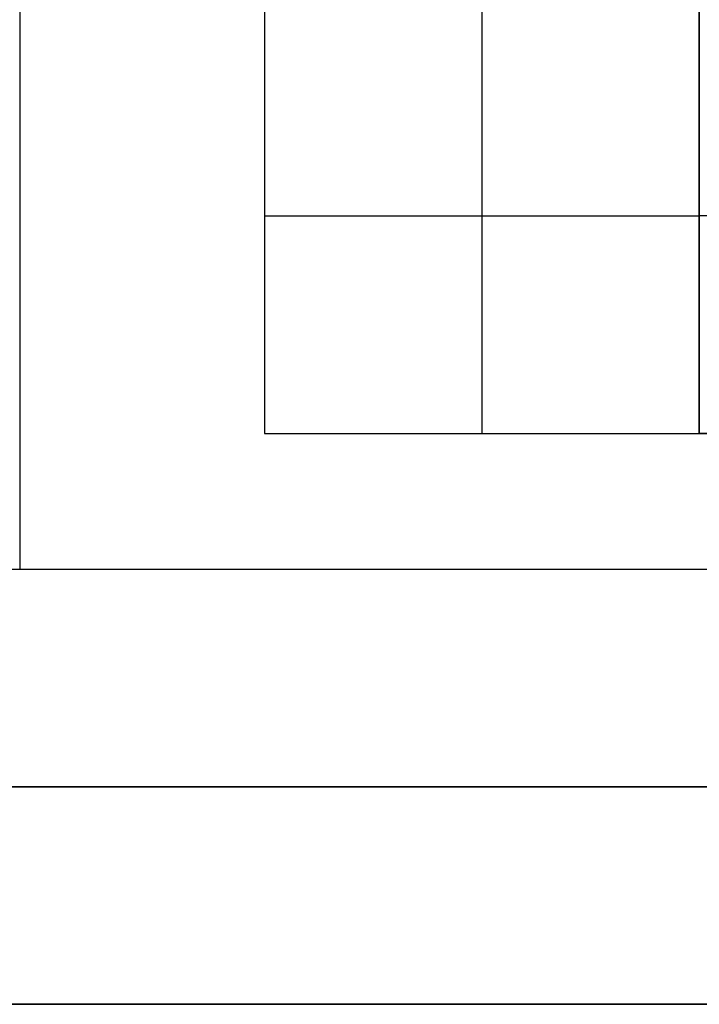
# Model space of a CAD drawing. Header units: millimetres. Extents: x 0 to 350, y 4 to 354.
# Tile 18 of 24: x 16 to 41, y 4 to 40. Entities that reach past the tile are written whole.
import ezdxf

# ---------------------------------------------------------------- set-up
doc = ezdxf.new("R2010")
doc.units = ezdxf.units.MM
doc.layers.add('Burl Side Table', color=7, linetype='Continuous', true_color=0x000000)

msp = doc.modelspace()

# ---------------------------------------------------------------- linework, layer by layer
at = {"layer": 'Burl Side Table'}
for p, q in [((16, 338, 414), (16, 20, 414)), ((16, 338, 430), (16, 20, 430)), ((16, 338, 422), (16, 20, 422)), ((25, 325, -35), (25, 25, -35)), ((25, 41, -70), (25, 25, -70)), ((25, 41), (25, 25)), ((33, 41, -70), (33, 25, -70)), ((33, 41), (33, 25)), ((41, 41, -70), (41, 25, -70)), ((41, 25), (41, 41)), ((25, 33, -70), (41, 33, -70)), ((25, 33), (41, 33)), ((309, 33), (41, 33)), ((25, 25, -70), (25, 25)), ((25, 25, -70), (41, 25, -70)), ((25, 25), (41, 25)), ((25, 25, -35), (325, 25, -35)), ((41, 25, -70), (309, 25, -70)), ((309, 25), (41, 25)), ((0, 20, 300), (350, 20, 300)), ((16, 20, 600), (166.911, 19.999, 600)), ((16, 20), (334, 20)), ((16, 20, 584), (334, 20, 584)), ((16, 20, 16), (334, 20, 16)), ((16, 20), (334, 20)), ((16, 20, 600), (166.911, 19.999, 600)), ((16, 20, 592), (334, 20, 592)), ((16, 20, 8), (334, 20, 8)), ((16, 20), (334, 20)), ((16, 20, 600), (166.911, 19.999, 600)), ((16, 20, 600), (166.911, 19.999, 600)), ((16, 20), (334, 20)), ((16, 20, 414), (16, 20, 430)), ((16, 20, 414), (334, 20, 414)), ((16, 20, 430), (334, 20, 430)), ((16, 20, 422), (334, 20, 422)), ((350, 12, 600), (0, 12, 600)), ((0, 12), (350, 12)), ((175, 4, 600), (0, 4, 600)), ((0, 4), (350, 4)), ((0, 4, 600), (175, 4, 600)), ((0, 4, 300), (350, 4, 300))]:
    msp.add_line(p, q, dxfattribs=at)

doc.saveas('drawing.dxf')
